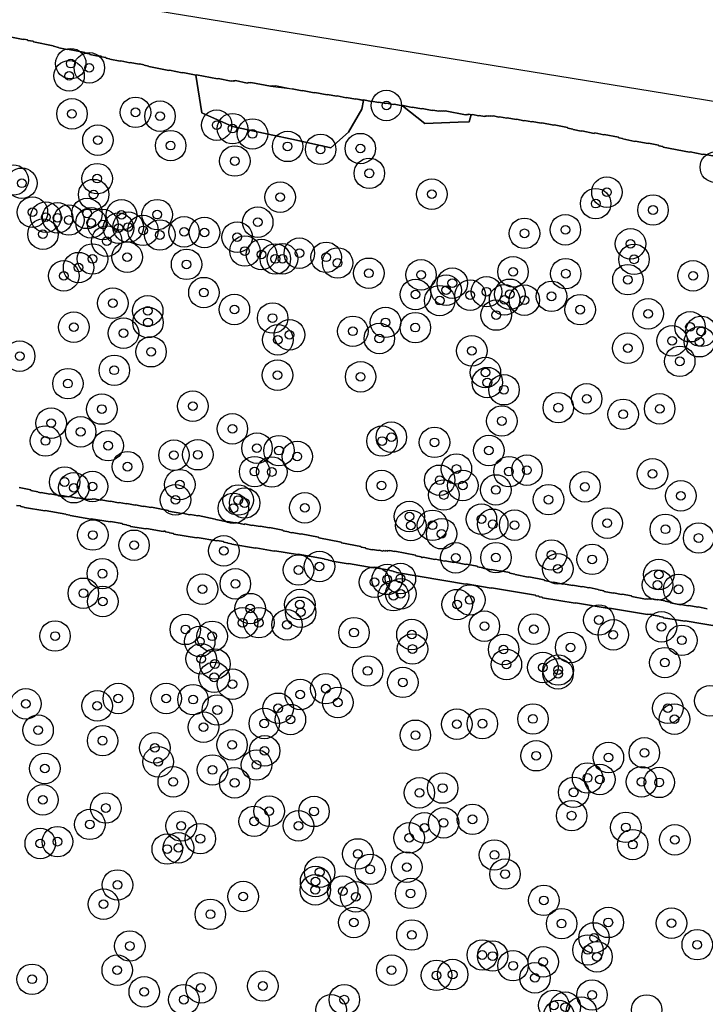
# Model space of a CAD drawing. Header units: inches. Extents: x 128668 to 131679, y 413272 to 413787.
# Tile 29 of 116: x 129315 to 129394, y 413549 to 413662. Entities that reach past the tile are written whole.
import ezdxf

# ---------------------------------------------------------------- set-up
doc = ezdxf.new("R2010")
doc.units = ezdxf.units.IN
doc.header["$MEASUREMENT"] = 0
doc.header["$PDMODE"] = 33
doc.header["$PDSIZE"] = -3
for name, color, linetype in [('Niet gedetecteerde gebieden (D-gebied) (ca. 44.659 m2)', 1, 'Continuous'), ('Onderzoeksgebied Capelsche UW (ca. 743.790 m2)', 5, 'Continuous'), ('Significante objecten binnen onderzoeksgebied', 3, 'Continuous'), ('Veiligheidsmarge objecten d.d. 230531', 6, 'Continuous'), ('Verstoorde gebieden (C-gebied) (ca. 90.096 m2)', 40, 'Continuous'), ('Vrijgegeven gebieden (A+B gebied) (ca. 609.035 m2)', 3, 'Continuous')]:
    doc.layers.add(name, color=color, linetype=linetype)

msp = doc.modelspace()

# ---------------------------------------------------------------- linework, layer by layer
at = {"layer": 'Niet gedetecteerde gebieden (D-gebied) (ca. 44.659 m2)'}
for points in [[(129315.12, 413608.7), (129316.45, 413608.44), (129316.48, 413608.38), (129317.27, 413608.23), (129317.31, 413608.17), (129317.6, 413608.11), (129317.66, 413608.15), (129318.64, 413607.95), (129318.7, 413607.99), (129319.73, 413607.79), (129319.79, 413607.83), (129320.82, 413607.62), (129320.88, 413607.66), (129321.81, 413607.48), (129321.87, 413607.52), (129322.6, 413607.37), (129322.66, 413607.41), (129323.01, 413607.34), (129323.06, 413607.38), (129323.26, 413607.34), (129323.32, 413607.38), (129323.47, 413607.35), (129323.53, 413607.39), (129323.67, 413607.36), (129323.73, 413607.4), (129324.47, 413607.25), (129324.53, 413607.29), (129325.56, 413607.09), (129325.61, 413607.13), (129326.55, 413606.94), (129326.61, 413606.98), (129327.44, 413606.82), (129327.5, 413606.86), (129328.43, 413606.67), (129328.49, 413606.71), (129329.37, 413606.53), (129329.43, 413606.57), (129330.26, 413606.41), (129330.32, 413606.45), (129332.23, 413606.07), (129332.27, 413606.01), (129333.79, 413605.71), (129333.85, 413605.75), (129334.74, 413605.57), (129334.79, 413605.61), (129335.63, 413605.44), (129335.69, 413605.48), (129337.65, 413605.09), (129337.69, 413605.04), (129339.01, 413604.77), (129339.07, 413604.81), (129339.9, 413604.65), (129339.96, 413604.69), (129340.99, 413604.48), (129341.05, 413604.52), (129341.84, 413604.36), (129341.89, 413604.4), (129342.78, 413604.23), (129342.84, 413604.27), (129343.82, 413604.07), (129343.88, 413604.11), (129345.4, 413603.81), (129345.43, 413603.75), (129346.07, 413603.62), (129346.11, 413603.57), (129346.41, 413603.51), (129346.46, 413603.55), (129347.45, 413603.35), (129347.5, 413603.39), (129349.51, 413602.99), (129349.55, 413602.93), (129352.1, 413602.43), (129352.14, 413602.37), (129354.35, 413601.93), (129354.39, 413601.87), (129354.88, 413601.77), (129354.92, 413601.71), (129355.65, 413601.57), (129355.71, 413601.61), (129356.4, 413601.47), (129356.46, 413601.51), (129356.9, 413601.42), (129356.96, 413601.46), (129357.16, 413601.42), (129357.21, 413601.46), (129357.41, 413601.42), (129357.47, 413601.46), (129357.62, 413601.43), (129357.67, 413601.47), (129358.21, 413601.36), (129358.27, 413601.4), (129360.63, 413600.94), (129360.67, 413600.88), (129361.3, 413600.75), (129361.34, 413600.69), (129361.44, 413600.67), (129361.5, 413600.71), (129362.87, 413600.44), (129362.93, 413600.48), (129363.96, 413600.27), (129364.02, 413600.31), (129365.05, 413600.11), (129365.11, 413600.15), (129366.43, 413599.88), (129366.49, 413599.92), (129367.72, 413599.68), (129367.76, 413599.62), (129368.35, 413599.5), (129368.38, 413599.45), (129369.32, 413599.26), (129369.37, 413599.3), (129370.36, 413599.11), (129370.41, 413599.14), (129371.44, 413598.94), (129371.48, 413598.88), (129372.02, 413598.77), (129372.06, 413598.72), (129373.58, 413598.41), (129373.64, 413598.45), (129375.41, 413598.1), (129375.45, 413598.04), (129376.03, 413597.93), (129376.07, 413597.87), (129376.47, 413597.79), (129376.52, 413597.83), (129377.55, 413597.62), (129377.61, 413597.66), (129378.64, 413597.46), (129378.7, 413597.5), (129379.73, 413597.29), (129379.79, 413597.33), (129380.53, 413597.19), (129380.58, 413597.23), (129381.61, 413597.02), (129381.65, 413596.96), (129382.24, 413596.85), (129382.28, 413596.79), (129383.31, 413596.58), (129383.37, 413596.62), (129384.3, 413596.44), (129384.36, 413596.48), (129385.44, 413596.26), (129385.48, 413596.2), (129387.05, 413595.89), (129387.11, 413595.93), (129387.3, 413595.89), (129387.36, 413595.93), (129387.56, 413595.89), (129387.62, 413595.93), (129387.76, 413595.9), (129387.82, 413595.94), (129388.36, 413595.83), (129388.42, 413595.87), (129389.25, 413595.71), (129389.29, 413595.65), (129389.88, 413595.53), (129389.92, 413595.47), (129391.05, 413595.25), (129391.11, 413595.29), (129391.94, 413595.12), (129392, 413595.16), (129393.03, 413594.96), (129393.09, 413595), (129394.12, 413594.79)], [(129395.88, 413592.66), (129391.59, 413593.39), (129391.54, 413593.35), (129389.12, 413593.76), (129389.08, 413593.81), (129388.64, 413593.89), (129388.59, 413593.95), (129387.9, 413594.06), (129387.86, 413594.12), (129387.62, 413594.16), (129387.56, 413594.12), (129387.31, 413594.16), (129387.25, 413594.12), (129382.92, 413594.86), (129382.86, 413594.81), (129379.01, 413595.46), (129378.96, 413595.42), (129375.21, 413596.06), (129375.17, 413596.11), (129374.82, 413596.17), (129374.78, 413596.23), (129374.44, 413596.29), (129374.4, 413596.35), (129369.37, 413597.2), (129369.31, 413597.16), (129366.45, 413597.64), (129366.39, 413597.6), (129358.46, 413598.94), (129358.42, 413599), (129358.12, 413599.05), (129358.08, 413599.1), (129357.68, 413599.17), (129357.64, 413599.23), (129355.82, 413599.54), (129355.76, 413599.5), (129352.95, 413599.97), (129352.89, 413599.93), (129351.07, 413600.24), (129351.03, 413600.3), (129350.64, 413600.36), (129350.59, 413600.42), (129350.2, 413600.49), (129350.16, 413600.54), (129347.15, 413601.05), (129347.09, 413601.01), (129344.48, 413601.45), (129344.42, 413601.41), (129342.3, 413601.77), (129342.25, 413601.73), (129339.53, 413602.19), (129339.49, 413602.24), (129339.1, 413602.31), (129339.06, 413602.37), (129338.61, 413602.44), (129338.57, 413602.5), (129337.88, 413602.62), (129337.83, 413602.58), (129335.56, 413602.96), (129335.5, 413602.92), (129332.89, 413603.36), (129332.85, 413603.42), (129332.4, 413603.49), (129332.36, 413603.55), (129331.92, 413603.63), (129331.88, 413603.68), (129331.73, 413603.71), (129331.67, 413603.67), (129329.75, 413603.99), (129329.69, 413603.95), (129327.92, 413604.25), (129327.88, 413604.31), (129327.48, 413604.38), (129327.44, 413604.43), (129327, 413604.51), (129326.96, 413604.57), (129325.63, 413604.79), (129325.57, 413604.75), (129323.4, 413605.12), (129323.34, 413605.08), (129320.97, 413605.48), (129320.93, 413605.53), (129320.54, 413605.6), (129320.5, 413605.66), (129318.13, 413606.06), (129318.07, 413606.02), (129315.76, 413606.41), (129315.72, 413606.47), (129315.32, 413606.53), (129315.28, 413606.59), (129314.84, 413606.66)]]:
    msp.add_lwpolyline(points, dxfattribs=at)
for points in [[(128992.86, 413726.92, 0), (129149.26, 413695.85, 0), (129199.21, 413686.53, 0), (129297.11, 413668.96, 0), (129466.21, 413641.45, 0), (129570.91, 413624.51, 0)], [(129394.76, 413646.76, 0), (129393.68, 413646.97, 0), (129393.62, 413646.94, 0), (129392.15, 413647.23, 0), (129392.09, 413647.19, 0), (129389.05, 413647.79, 0), (129389.01, 413647.85, 0), (129388.57, 413647.94, 0), (129388.53, 413648, 0), (129387.4, 413648.22, 0), (129387.34, 413648.18, 0), (129385.87, 413648.47, 0), (129385.81, 413648.44, 0), (129384.44, 413648.71, 0), (129384.4, 413648.77, 0), (129383.96, 413648.85, 0), (129383.92, 413648.91, 0), (129382.3, 413649.23, 0), (129382.24, 413649.2, 0), (129381.21, 413649.4, 0), (129381.16, 413649.36, 0), (129379.73, 413649.64, 0), (129379.67, 413649.6, 0), (129378.74, 413649.79, 0), (129378.7, 413649.85, 0), (129378.12, 413649.96, 0), (129378.08, 413650.02, 0), (129376.56, 413650.33, 0), (129376.5, 413650.29, 0), (129375.12, 413650.56, 0), (129375.07, 413650.52, 0), (129374.04, 413650.72, 0), (129373.98, 413650.68, 0), (129373.14, 413650.85, 0), (129373.08, 413650.81, 0), (129372.25, 413650.98, 0), (129372.19, 413650.94, 0), (129371.16, 413651.14, 0), (129371.1, 413651.1, 0), (129370.27, 413651.27, 0), (129370.21, 413651.23, 0), (129369.57, 413651.36, 0), (129369.51, 413651.32, 0), (129369.27, 413651.37, 0), (129369.21, 413651.33, 0), (129369.06, 413651.36, 0), (129369, 413651.32, 0), (129368.81, 413651.36, 0), (129368.75, 413651.32, 0), (129368.6, 413651.34, 0), (129368.54, 413651.31, 0), (129367.96, 413651.42, 0), (129367.9, 413651.38, 0), (129367.16, 413651.53, 0), (129367.1, 413651.49, 0), (129366.76, 413651.56, 0), (129366.7, 413651.52, 0), (129366.6, 413651.54, 0), (129366.54, 413651.5, 0), (129366.45, 413651.52, 0), (129366.39, 413651.48, 0), (129364.03, 413651.95, 0), (129363.97, 413651.91, 0), (129363.83, 413651.94, 0), (129363.77, 413651.9, 0), (129363.57, 413651.94, 0), (129363.51, 413651.9, 0), (129363.37, 413651.93, 0), (129363.31, 413651.89, 0), (129362.62, 413652.02, 0), (129362.56, 413651.98, 0), (129361.39, 413652.22, 0), (129361.33, 413652.18, 0), (129360.3, 413652.38, 0), (129360.24, 413652.34, 0), (129359.21, 413652.55, 0), (129359.15, 413652.51, 0), (129358.17, 413652.7, 0), (129358.11, 413652.67, 0), (129357.28, 413652.83, 0), (129357.22, 413652.79, 0), (129356.43, 413652.95, 0), (129356.37, 413652.91, 0), (129355.59, 413653.06, 0), (129355.53, 413653.02, 0), (129354.7, 413653.19, 0), (129354.64, 413653.15, 0), (129353.8, 413653.32, 0), (129353.75, 413653.28, 0), (129352.72, 413653.48, 0), (129352.66, 413653.44, 0), (129351.63, 413653.65, 0), (129351.57, 413653.61, 0), (129350.54, 413653.81, 0), (129350.48, 413653.77, 0), (129349.06, 413654.06, 0), (129349, 413654.02, 0), (129347.67, 413654.28, 0), (129347.62, 413654.24, 0), (129346.49, 413654.46, 0), (129346.43, 413654.43, 0), (129344.57, 413654.8, 0), (129344.51, 413654.76, 0), (129344.16, 413654.82, 0), (129344.11, 413654.78, 0), (129344.06, 413654.79, 0), (129344, 413654.76, 0), (129341.74, 413655.2, 0), (129341.68, 413655.16, 0), (129341.49, 413655.2, 0), (129341.43, 413655.16, 0), (129341.38, 413655.17, 0), (129341.32, 413655.13, 0), (129339.95, 413655.41, 0), (129339.89, 413655.37, 0), (129339.74, 413655.4, 0), (129339.68, 413655.36, 0), (129339.54, 413655.39, 0), (129339.48, 413655.35, 0), (129337.96, 413655.65, 0), (129337.9, 413655.61, 0), (129335.49, 413656.09, 0), (129335.44, 413656.05, 0), (129333.92, 413656.35, 0), (129333.86, 413656.31, 0), (129332.39, 413656.6, 0), (129332.33, 413656.56, 0), (129330.02, 413657.02, 0), (129329.98, 413657.08, 0), (129329.49, 413657.18, 0), (129329.45, 413657.24, 0), (129328.96, 413657.33, 0), (129328.9, 413657.3, 0), (129327.87, 413657.5, 0), (129327.82, 413657.46, 0), (129326.79, 413657.67, 0), (129326.73, 413657.63, 0), (129325.55, 413657.86, 0), (129325.51, 413657.92, 0), (129325.12, 413658, 0), (129325.08, 413658.06, 0), (129324.59, 413658.15, 0), (129324.55, 413658.21, 0), (129324.26, 413658.27, 0), (129324.2, 413658.23, 0), (129323.26, 413658.42, 0), (129323.23, 413658.47, 0), (129322.69, 413658.58, 0), (129322.65, 413658.64, 0), (129320.69, 413659.03, 0), (129320.63, 413658.99, 0), (129319.69, 413659.18, 0), (129319.66, 413659.23, 0), (129319.07, 413659.35, 0), (129319.03, 413659.41, 0), (129316.77, 413659.86, 0), (129316.73, 413659.92, 0), (129316.14, 413660.03, 0), (129316.1, 413660.09, 0), (129315.66, 413660.18, 0), (129315.6, 413660.14, 0), (129313.15, 413660.63, 0)]]:
    msp.add_polyline3d(points, dxfattribs=at)
at = {"layer": 'Onderzoeksgebied Capelsche UW (ca. 743.790 m2)'}
msp.add_lwpolyline([(128992.86, 413726.92), (129149.26, 413695.85), (129199.21, 413686.53), (129297.11, 413668.96), (129466.21, 413641.45), (129570.91, 413624.51)], dxfattribs=at)
at = {"layer": 'Significante objecten binnen onderzoeksgebied'}
for p in [(129321.05, 413657.36), (129323.18, 413656.88), (129320.86, 413655.96), (129357.29, 413652.55), (129321.19, 413651.59), (129328.49, 413651.77), (129331.3, 413651.33), (129337.81, 413650.3), (129339.62, 413649.9), (129324.17, 413648.57), (129341.92, 413649.29), (129332.52, 413647.95), (129345.95, 413647.86), (129349.74, 413647.52), (129354.3, 413647.61), (129339.89, 413646.18), (129324.09, 413644.16), (129355.33, 413644.77), (129315.43, 413643.63), (129323.68, 413642.33), (129345.09, 413642.03), (129362.5, 413642.38), (129382.61, 413642.61), (129381.32, 413641.29), (129316.65, 413640.31), (129318.18, 413639.74), (129319.54, 413639.67), (129322.92, 413640.17), (129326.88, 413640), (129330.98, 413640.03), (129387.9, 413640.56), (129320.84, 413639.41), (129323.38, 413639.09), (129324.73, 413638.89), (129326.53, 413638.47), (129327.64, 413638.6), (129342.52, 413639.16), (129317.86, 413637.79), (129329.35, 413638.22), (129331.28, 413637.69), (129334.06, 413638.06), (129336.4, 413637.97), (129340.16, 413637.45), (129373.14, 413637.88), (129377.84, 413638.29), (129325.18, 413636.99), (129385.32, 413636.68), (129327.52, 413635.15), (129341.05, 413635.85), (129342.95, 413635.45), (129347.3, 413635.61), (129350.37, 413635.13), (129321.95, 413633.95), (129323.55, 413634.94), (129334.35, 413634.32), (129344.54, 413634.94), (129345.36, 413634.96), (129351.69, 413634.48), (129385.72, 413634.9), (129320.25, 413633), (129355.27, 413633.3), (129361.27, 413633.12), (129371.83, 413633.47), (129377.88, 413633.25), (129392.5, 413633.01), (129364.86, 413632.16), (129385.02, 413632.56), (129336.34, 413631.08), (129360.63, 413630.87), (129364.15, 413631.36), (129366.9, 413630.79), (129368.79, 413631.18), (129371.46, 413630.89), (129376.25, 413630.65), (129325.89, 413629.87), (129363.41, 413630.16), (129370.86, 413630.25), (129373.13, 413630.22), (129329.89, 413628.99), (129339.84, 413629.14), (129369.9, 413628.5), (129379.53, 413629.12), (129387.34, 413628.64), (129321.4, 413627.11), (129329.92, 413627.65), (129344.23, 413628.16), (129357.19, 413627.66), (129360.61, 413627.06), (129392.15, 413627.16), (129327.1, 413626.42), (129346.17, 413626.24), (129353.44, 413626.64), (129393.43, 413626.63), (129344.83, 413625.66), (129356.48, 413625.82), (129390.09, 413625.54), (129393.23, 413625.44), (129315.19, 413623.79), (129330.27, 413624.29), (129367.1, 413624.39), (129385.01, 413624.7), (129390.97, 413623.19), (129326.05, 413622.16), (129344.79, 413621.61), (129354.33, 413621.42), (129368.66, 413621.91), (129320.73, 413620.63), (129368.88, 413620.75), (129370.79, 413619.93), (129335.06, 413618.05), (129380.29, 413618.88), (129324.62, 413617.71), (129377.03, 413617.87), (129384.47, 413617.11), (129388.67, 413617.73), (129318.8, 413616.1), (129370.54, 413616.34), (129322.19, 413615.09), (129339.61, 413615.44), (129318.15, 413614.05), (129325.34, 413613.51), (129356.79, 413614.04), (129357.86, 413614.49), (129362.82, 413613.89), (129332.9, 413612.42), (129335.64, 413612.47), (129342.43, 413613.23), (129344.96, 413612.94), (129369.06, 413612.95), (129347.06, 413612.26), (129327.57, 413611.1), (129342.16, 413610.53), (129344.14, 413610.49), (129365.33, 413610.83), (129371.36, 413610.53), (129373.43, 413610.7), (129387.84, 413610.27), (129320.35, 413609.34), (129333.57, 413609.04), (129363.41, 413609.54), (129321.41, 413608.68), (129323.54, 413608.82), (129356.74, 413608.93), (129363.88, 413607.85), (129366.06, 413608.94), (129369.86, 413608.43), (129380.09, 413608.78), (129333.08, 413607.29), (129340.27, 413607.27), (129341.02, 413606.93), (129375.91, 413607.31), (129391.1, 413607.75), (129339.72, 413606.32), (129347.92, 413606.37), (129359.93, 413605.38), (129368.2, 413605.07), (129369.5, 413604.49), (129382.65, 413604.61), (129360.1, 413604.35), (129362.59, 413604.37), (129363.63, 413603.4), (129372.01, 413604.39), (129389.32, 413603.91), (129323.58, 413603.25), (129393.14, 413602.91), (129328.32, 413602.08), (129338.62, 413601.44), (129365.25, 413600.63), (129369.87, 413600.66), (129376.25, 413600.96), (129380.91, 413600.46), (129324.68, 413598.82), (129347.2, 413599.24), (129349.61, 413599.65), (129376.97, 413599.37), (129355.92, 413597.85), (129357.37, 413598.16), (129358.9, 413598.27), (129388.57, 413598.72), (129322.5, 413596.57), (129336.17, 413597.04), (129339.95, 413597.65), (129388.42, 413597.52), (129390.84, 413597.02), (129324.73, 413595.62), (129358.11, 413596.29), (129358.95, 413596.5), (129366.88, 413595.8), (129341.65, 413594.81), (129347.36, 413595.28), (129347.45, 413594.39), (129365.41, 413595.27), (129340.79, 413593.18), (129342.64, 413593.19), (129381.68, 413593.5), (129334.21, 413592.42), (129345.88, 413592.94), (129353.57, 413592.05), (129368.54, 413592.79), (129374.22, 413592.44), (129388.88, 413592.72), (129319.25, 413591.66), (129335.86, 413591.03), (129337.29, 413591.63), (129360.22, 413591.83), (129383.34, 413591.8), (129391.22, 413591.17), (129360.28, 413590.17), (129370.75, 413590.12), (129378.44, 413590.35), (129336.03, 413589.04), (129337.61, 413588.45), (129355.14, 413587.65), (129371.07, 413588.4), (129375.25, 413588.04), (129377.01, 413587.76), (129389.26, 413588.61), (129337.52, 413586.92), (129377, 413587.32), (129339.63, 413586.13), (129350.34, 413585.62), (129359.17, 413586.34), (129326.51, 413584.49), (129332.01, 413584.49), (129335.09, 413584.36), (129347.4, 413584.95), (129315.9, 413583.88), (129324.09, 413583.64), (129337.88, 413583.17), (129344.86, 413583.37), (129351.71, 413584.04), (129389.6, 413583.38), (129346.27, 413582.07), (129374.12, 413582.14), (129390.36, 413582.12), (129317.3, 413580.85), (129336.29, 413581.2), (129343.27, 413581.62), (129365.37, 413581.54), (129368.31, 413581.6), (129324.71, 413579.65), (129360.62, 413580.27), (129330.7, 413578.83), (129339.57, 413579.18), (129343.31, 413578.48), (129374.49, 413577.92), (129382.78, 413577.71), (129386.91, 413578.25), (129318.07, 413576.45), (129331.09, 413577.22), (129337.32, 413576.29), (129342.38, 413576.86), (129380.39, 413575.37), (129381.79, 413575.2), (129332.82, 413574.93), (129339.87, 413574.81), (129363.75, 413574.21), (129386.57, 413574.93), (129388.62, 413574.86), (129317.85, 413572.86), (129361.08, 413573.66), (129378.79, 413573.72), (129325.08, 413571.92), (129343.84, 413571.56), (129348.98, 413571.53), (129367.18, 413570.62), (129378.56, 413571.04), (129323.25, 413570.04), (129333.73, 413569.86), (129342.1, 413570.39), (129347.2, 413569.87), (129361.66, 413569.65), (129363.86, 413570.22), (129384.78, 413569.7), (129335.93, 413568.4), (129359.91, 413568.49), (129317.55, 413567.85), (129319.53, 413568.06), (129332.13, 413567.21), (129333.43, 413567.35), (129385.57, 413567.72), (129390.41, 413568.27), (129354.01, 413566.65), (129369.69, 413566.53), (129359.63, 413565.13), (129349.63, 413564.55), (129355.44, 413564.88), (129370.91, 413564.34), (129326.41, 413563.09), (129349.16, 413563.48), (129340.85, 413561.76), (129349.13, 413562.52), (129352.28, 413562.37), (129353.78, 413561.72), (129360.07, 413562.12), (129324.81, 413560.88), (129375.36, 413561.32), (129337.08, 413559.72), (129353.56, 413558.78), (129377.41, 413558.65), (129382.77, 413558.79), (129390.03, 413558.7), (129360.22, 413557.35), (129381.13, 413557.01), (129327.83, 413556.08), (129392.98, 413556.23), (129368.3, 413555.05), (129369.49, 413554.93), (129380.43, 413555.63), (129381.47, 413554.84), (129371.83, 413553.82), (129375.3, 413554.26), (129326.39, 413553.31), (129357.89, 413553.3), (129363.04, 413552.71), (129364.9, 413552.82), (129316.61, 413552.26), (129343.1, 413551.49), (129374.35, 413552.42), (129329.49, 413550.83), (129336, 413551.28), (129380.9, 413550.46), (129334.03, 413549.92), (129352.46, 413549.92), (129376.51, 413549.27), (129377.83, 413549.06)]:
    msp.add_point(p, dxfattribs=at)
at = {"layer": 'Veiligheidsmarge objecten d.d. 230531', "color": 6, "linetype": 'Continuous', "lineweight": 25}
for centre in [(129321.05, 413657.36), (129323.18, 413656.88), (129320.86, 413655.96), (129357.29, 413652.55), (129321.19, 413651.59), (129328.49, 413651.77), (129331.3, 413651.33), (129337.81, 413650.3), (129339.62, 413649.9), (129324.17, 413648.57), (129341.92, 413649.29), (129332.52, 413647.95), (129345.95, 413647.86), (129349.74, 413647.52), (129354.3, 413647.61), (129339.89, 413646.18), (129395.05, 413645.47), (129314.45, 413644), (129324.09, 413644.16), (129355.33, 413644.77), (129315.43, 413643.63), (129323.68, 413642.33), (129345.09, 413642.03), (129362.5, 413642.38), (129382.61, 413642.61), (129381.32, 413641.29), (129387.9, 413640.56), (129316.65, 413640.31), (129318.18, 413639.74), (129319.54, 413639.67), (129320.84, 413639.41), (129322.92, 413640.17), (129326.88, 413640), (129330.98, 413640.03), (129323.38, 413639.09), (129324.73, 413638.89), (129326.53, 413638.47), (129327.64, 413638.6), (129342.52, 413639.16), (129377.84, 413638.29), (129317.86, 413637.79), (129329.35, 413638.22), (129331.28, 413637.69), (129334.06, 413638.06), (129336.4, 413637.97), (129340.16, 413637.45), (129373.14, 413637.88), (129325.18, 413636.99), (129385.32, 413636.68), (129323.55, 413634.94), (129327.52, 413635.15), (129341.05, 413635.85), (129342.95, 413635.45), (129344.54, 413634.94), (129345.36, 413634.96), (129347.3, 413635.61), (129350.37, 413635.13), (129385.72, 413634.9), (129321.95, 413633.95), (129334.35, 413634.32), (129351.69, 413634.48), (129320.25, 413633), (129355.27, 413633.3), (129361.27, 413633.12), (129371.83, 413633.47), (129377.88, 413633.25), (129392.5, 413633.01), (129364.86, 413632.16), (129385.02, 413632.56), (129336.34, 413631.08), (129360.63, 413630.87), (129364.15, 413631.36), (129366.9, 413630.79), (129368.79, 413631.18), (129371.46, 413630.89), (129376.25, 413630.65), (129325.89, 413629.87), (129363.41, 413630.16), (129370.86, 413630.25), (129373.13, 413630.22), (129329.89, 413628.99), (129339.84, 413629.14), (129344.23, 413628.16), (129369.9, 413628.5), (129379.53, 413629.12), (129387.34, 413628.64), (129321.4, 413627.11), (129329.92, 413627.65), (129357.19, 413627.66), (129360.61, 413627.06), (129392.15, 413627.16), (129327.1, 413626.42), (129346.17, 413626.24), (129353.44, 413626.64), (129356.48, 413625.82), (129393.43, 413626.63), (129344.83, 413625.66), (129385.01, 413624.7), (129390.09, 413625.54), (129393.23, 413625.44), (129315.19, 413623.79), (129330.27, 413624.29), (129367.1, 413624.39), (129390.97, 413623.19), (129326.05, 413622.16), (129344.79, 413621.61), (129354.33, 413621.42), (129368.66, 413621.91), (129320.73, 413620.63), (129368.88, 413620.75), (129370.79, 413619.93), (129335.06, 413618.05), (129380.29, 413618.88), (129324.62, 413617.71), (129377.03, 413617.87), (129384.47, 413617.11), (129388.67, 413617.73), (129318.8, 413616.1), (129370.54, 413616.34), (129322.19, 413615.09), (129339.61, 413615.44), (129318.15, 413614.05), (129325.34, 413613.51), (129356.79, 413614.04), (129357.86, 413614.49), (129362.82, 413613.89), (129332.9, 413612.42), (129335.64, 413612.47), (129342.43, 413613.23), (129344.96, 413612.94), (129347.06, 413612.26), (129369.06, 413612.95), (129327.57, 413611.1), (129342.16, 413610.53), (129344.14, 413610.49), (129365.33, 413610.83), (129371.36, 413610.53), (129373.43, 413610.7), (129387.84, 413610.27), (129320.35, 413609.34), (129333.57, 413609.04), (129356.74, 413608.93), (129363.41, 413609.54), (129366.06, 413608.94), (129321.41, 413608.68), (129323.54, 413608.82), (129363.88, 413607.85), (129369.86, 413608.43), (129380.09, 413608.78), (129391.1, 413607.75), (129333.08, 413607.29), (129340.27, 413607.27), (129341.02, 413606.93), (129375.91, 413607.31), (129339.72, 413606.32), (129347.92, 413606.37), (129359.93, 413605.38), (129360.1, 413604.35), (129362.59, 413604.37), (129368.2, 413605.07), (129369.5, 413604.49), (129372.01, 413604.39), (129382.65, 413604.61), (129323.58, 413603.25), (129363.63, 413603.4), (129389.32, 413603.91), (129328.32, 413602.08), (129393.14, 413602.91), (129338.62, 413601.44), (129376.25, 413600.96), (129365.25, 413600.63), (129369.87, 413600.66), (129380.91, 413600.46), (129324.68, 413598.82), (129347.2, 413599.24), (129349.61, 413599.65), (129376.97, 413599.37), (129388.57, 413598.72), (129339.95, 413597.65), (129355.92, 413597.85), (129357.37, 413598.16), (129358.9, 413598.27), (129322.5, 413596.57), (129336.17, 413597.04), (129358.95, 413596.5), (129388.42, 413597.52), (129390.84, 413597.02), (129324.73, 413595.62), (129358.11, 413596.29), (129366.88, 413595.8), (129341.65, 413594.81), (129347.36, 413595.28), (129347.45, 413594.39), (129365.41, 413595.27), (129340.79, 413593.18), (129342.64, 413593.19), (129381.68, 413593.5), (129334.21, 413592.42), (129345.88, 413592.94), (129353.57, 413592.05), (129368.54, 413592.79), (129374.22, 413592.44), (129388.88, 413592.72), (129319.25, 413591.66), (129335.86, 413591.03), (129337.29, 413591.63), (129360.22, 413591.83), (129383.34, 413591.8), (129391.22, 413591.17), (129360.28, 413590.17), (129370.75, 413590.12), (129378.44, 413590.35), (129336.03, 413589.04), (129389.26, 413588.61), (129337.61, 413588.45), (129355.14, 413587.65), (129371.07, 413588.4), (129375.25, 413588.04), (129377.01, 413587.76), (129337.52, 413586.92), (129359.17, 413586.34), (129377, 413587.32), (129339.63, 413586.13), (129350.34, 413585.62), (129326.51, 413584.49), (129332.01, 413584.49), (129335.09, 413584.36), (129347.4, 413584.95), (129351.71, 413584.04), (129394.42, 413584.23), (129315.9, 413583.88), (129324.09, 413583.64), (129337.88, 413583.17), (129344.86, 413583.37), (129389.6, 413583.38), (129346.27, 413582.07), (129374.12, 413582.14), (129390.36, 413582.12), (129317.3, 413580.85), (129336.29, 413581.2), (129343.27, 413581.62), (129365.37, 413581.54), (129368.31, 413581.6), (129324.71, 413579.65), (129360.62, 413580.27), (129330.7, 413578.83), (129339.57, 413579.18), (129343.31, 413578.48), (129331.09, 413577.22), (129374.49, 413577.92), (129382.78, 413577.71), (129386.91, 413578.25), (129318.07, 413576.45), (129337.32, 413576.29), (129342.38, 413576.86), (129380.39, 413575.37), (129381.79, 413575.2), (129332.82, 413574.93), (129339.87, 413574.81), (129363.75, 413574.21), (129386.57, 413574.93), (129388.62, 413574.86), (129317.85, 413572.86), (129361.08, 413573.66), (129378.79, 413573.72), (129325.08, 413571.92), (129343.84, 413571.56), (129348.98, 413571.53), (129367.18, 413570.62), (129378.56, 413571.04), (129323.25, 413570.04), (129333.73, 413569.86), (129342.1, 413570.39), (129347.2, 413569.87), (129361.66, 413569.65), (129363.86, 413570.22), (129384.78, 413569.7), (129335.93, 413568.4), (129359.91, 413568.49), (129390.41, 413568.27), (129317.55, 413567.85), (129319.53, 413568.06), (129332.13, 413567.21), (129333.43, 413567.35), (129385.57, 413567.72), (129354.01, 413566.65), (129369.69, 413566.53), (129355.44, 413564.88), (129359.63, 413565.13), (129349.63, 413564.55), (129370.91, 413564.34), (129326.41, 413563.09), (129349.13, 413562.52), (129349.16, 413563.48), (129340.85, 413561.76), (129352.28, 413562.37), (129353.78, 413561.72), (129360.07, 413562.12), (129324.81, 413560.88), (129375.36, 413561.32), (129337.08, 413559.72), (129353.56, 413558.78), (129377.41, 413558.65), (129382.77, 413558.79), (129390.03, 413558.7), (129360.22, 413557.35), (129381.13, 413557.01), (129327.83, 413556.08), (129392.98, 413556.23), (129368.3, 413555.05), (129369.49, 413554.93), (129380.43, 413555.63), (129381.47, 413554.84), (129371.83, 413553.82), (129375.3, 413554.26), (129326.39, 413553.31), (129357.89, 413553.3), (129363.04, 413552.71), (129364.9, 413552.82), (129374.35, 413552.42), (129316.61, 413552.26), (129336, 413551.28), (129343.1, 413551.49), (129329.49, 413550.83), (129380.9, 413550.46), (129334.03, 413549.92), (129352.46, 413549.92), (129376.51, 413549.27), (129377.83, 413549.06), (129350.95, 413548.75), (129377.08, 413548.1), (129379.67, 413548.49), (129387.17, 413548.74)]:
    msp.add_circle(centre, 1.75, dxfattribs=at)
at = {"layer": 'Verstoorde gebieden (C-gebied) (ca. 90.096 m2)'}
for points in [[(129344, 413654.76), (129346.49, 413654.46), (129347.62, 413654.24), (129347.67, 413654.28), (129349, 413654.02), (129349.06, 413654.06), (129350.48, 413653.77), (129350.54, 413653.81), (129351.57, 413653.61), (129351.63, 413653.65), (129352.66, 413653.44), (129352.72, 413653.48), (129353.75, 413653.28), (129353.8, 413653.32), (129354.67, 413653.14), (129354.48, 413652.13), (129352.95, 413649.5), (129350.9, 413647.71), (129346.96, 413648.56), (129343.72, 413649.26), (129339.62, 413650.14), (129336.09, 413651.73), (129335.4, 413656.02), (129335.49, 413656.09), (129337.9, 413655.61), (129337.96, 413655.65), (129339.48, 413655.35), (129339.54, 413655.39), (129339.68, 413655.36), (129339.74, 413655.4), (129339.89, 413655.37), (129339.95, 413655.41), (129341.32, 413655.13), (129341.38, 413655.17), (129341.43, 413655.16), (129341.49, 413655.2), (129341.68, 413655.16), (129341.74, 413655.2)], [(129364.03, 413651.95), (129366.39, 413651.48), (129366.45, 413651.52), (129366.54, 413651.5), (129366.6, 413651.54), (129366.7, 413651.52), (129366.76, 413651.56), (129367.01, 413651.51), (129366.78, 413650.69), (129365.54, 413650.64), (129361.72, 413650.49), (129359.15, 413652.51), (129359.21, 413652.55), (129360.24, 413652.34), (129360.3, 413652.38), (129361.33, 413652.18), (129361.39, 413652.22), (129362.56, 413651.98), (129362.62, 413652.02), (129363.31, 413651.89), (129363.37, 413651.93), (129363.51, 413651.9), (129363.57, 413651.94), (129363.77, 413651.9), (129363.83, 413651.94), (129363.97, 413651.91)]]:
    msp.add_lwpolyline(points, close=True, dxfattribs=at)
at = {"layer": 'Vrijgegeven gebieden (A+B gebied) (ca. 609.035 m2)'}
for points in [[(129313.15, 413660.63, 0), (129315.6, 413660.14, 0), (129315.66, 413660.18, 0), (129316.1, 413660.09, 0), (129316.14, 413660.03, 0), (129316.73, 413659.92, 0), (129316.77, 413659.86, 0), (129319.03, 413659.41, 0), (129319.07, 413659.35, 0), (129319.66, 413659.23, 0), (129319.69, 413659.18, 0), (129320.63, 413658.99, 0), (129320.69, 413659.03, 0), (129322.65, 413658.64, 0), (129322.69, 413658.58, 0), (129323.23, 413658.47, 0), (129323.26, 413658.42, 0), (129324.2, 413658.23, 0), (129324.26, 413658.27, 0), (129324.55, 413658.21, 0), (129324.59, 413658.15, 0), (129325.08, 413658.06, 0), (129325.12, 413658, 0), (129325.51, 413657.92, 0), (129325.55, 413657.86, 0), (129326.73, 413657.63, 0), (129326.79, 413657.67, 0), (129327.82, 413657.46, 0), (129327.87, 413657.5, 0), (129328.9, 413657.3, 0), (129328.96, 413657.33, 0), (129329.45, 413657.24, 0), (129329.49, 413657.18, 0), (129329.98, 413657.08, 0), (129330.02, 413657.02, 0), (129332.33, 413656.56, 0), (129332.39, 413656.6, 0), (129333.86, 413656.31, 0), (129333.92, 413656.35, 0), (129335.44, 413656.05, 0), (129335.4, 413656.02, 0), (129336.09, 413651.73, 0), (129339.62, 413650.14, 0), (129343.72, 413649.26, 0), (129346.96, 413648.56, 0), (129350.9, 413647.71, 0), (129352.95, 413649.5, 0), (129354.48, 413652.13, 0), (129354.67, 413653.14, 0), (129354.64, 413653.15, 0), (129354.7, 413653.19, 0), (129355.53, 413653.02, 0), (129355.59, 413653.06, 0), (129356.37, 413652.91, 0), (129356.43, 413652.95, 0), (129357.22, 413652.79, 0), (129357.28, 413652.83, 0), (129358.11, 413652.67, 0), (129358.17, 413652.7, 0), (129359.15, 413652.51, 0), (129361.72, 413650.49, 0), (129365.54, 413650.64, 0), (129366.78, 413650.69, 0), (129367.01, 413651.51, 0), (129367.1, 413651.49, 0), (129367.16, 413651.53, 0), (129367.9, 413651.38, 0), (129367.96, 413651.42, 0), (129368.54, 413651.31, 0), (129368.6, 413651.34, 0), (129368.75, 413651.32, 0), (129368.81, 413651.36, 0), (129369, 413651.32, 0), (129369.06, 413651.36, 0), (129369.21, 413651.33, 0), (129369.27, 413651.37, 0), (129369.51, 413651.32, 0), (129369.57, 413651.36, 0), (129370.21, 413651.23, 0), (129370.27, 413651.27, 0), (129371.1, 413651.1, 0), (129371.16, 413651.14, 0), (129372.19, 413650.94, 0), (129372.25, 413650.98, 0), (129373.08, 413650.81, 0), (129373.14, 413650.85, 0), (129373.98, 413650.68, 0), (129374.04, 413650.72, 0), (129375.07, 413650.52, 0), (129375.12, 413650.56, 0), (129376.5, 413650.29, 0), (129376.56, 413650.33, 0), (129378.08, 413650.02, 0), (129378.12, 413649.96, 0), (129378.7, 413649.85, 0), (129378.74, 413649.79, 0), (129379.67, 413649.6, 0), (129379.73, 413649.64, 0), (129381.16, 413649.36, 0), (129381.21, 413649.4, 0), (129382.24, 413649.2, 0), (129382.3, 413649.23, 0), (129383.92, 413648.91, 0), (129383.96, 413648.85, 0), (129384.4, 413648.77, 0), (129384.44, 413648.71, 0), (129385.81, 413648.44, 0), (129385.87, 413648.47, 0), (129387.34, 413648.18, 0), (129387.4, 413648.22, 0), (129388.53, 413648, 0), (129388.57, 413647.94, 0), (129389.01, 413647.85, 0), (129389.05, 413647.79, 0), (129392.09, 413647.19, 0), (129392.15, 413647.23, 0), (129393.62, 413646.94, 0), (129393.68, 413646.97, 0), (129394.76, 413646.76, 0)], [(129394.12, 413594.79, 0), (129393.09, 413595, 0), (129393.03, 413594.96, 0), (129392, 413595.16, 0), (129391.94, 413595.12, 0), (129391.11, 413595.29, 0), (129391.05, 413595.25, 0), (129389.92, 413595.47, 0), (129389.88, 413595.53, 0), (129389.29, 413595.65, 0), (129389.25, 413595.71, 0), (129388.42, 413595.87, 0), (129388.36, 413595.83, 0), (129387.82, 413595.94, 0), (129387.76, 413595.9, 0), (129387.62, 413595.93, 0), (129387.56, 413595.89, 0), (129387.36, 413595.93, 0), (129387.3, 413595.89, 0), (129387.11, 413595.93, 0), (129387.05, 413595.89, 0), (129385.48, 413596.2, 0), (129385.44, 413596.26, 0), (129384.36, 413596.48, 0), (129384.3, 413596.44, 0), (129383.37, 413596.62, 0), (129383.31, 413596.58, 0), (129382.28, 413596.79, 0), (129382.24, 413596.85, 0), (129381.65, 413596.96, 0), (129381.61, 413597.02, 0), (129380.58, 413597.23, 0), (129380.53, 413597.19, 0), (129379.79, 413597.33, 0), (129379.73, 413597.29, 0), (129378.7, 413597.5, 0), (129378.64, 413597.46, 0), (129377.61, 413597.66, 0), (129377.55, 413597.62, 0), (129376.52, 413597.83, 0), (129376.47, 413597.79, 0), (129376.07, 413597.87, 0), (129376.03, 413597.93, 0), (129375.45, 413598.04, 0), (129375.41, 413598.1, 0), (129373.64, 413598.45, 0), (129373.58, 413598.41, 0), (129372.06, 413598.72, 0), (129372.02, 413598.77, 0), (129371.48, 413598.88, 0), (129371.44, 413598.94, 0), (129370.41, 413599.14, 0), (129370.36, 413599.11, 0), (129369.37, 413599.3, 0), (129369.32, 413599.26, 0), (129368.38, 413599.45, 0), (129368.35, 413599.5, 0), (129367.76, 413599.62, 0), (129367.72, 413599.68, 0), (129366.49, 413599.92, 0), (129366.43, 413599.88, 0), (129365.11, 413600.15, 0), (129365.05, 413600.11, 0), (129364.02, 413600.31, 0), (129363.96, 413600.27, 0), (129362.93, 413600.48, 0), (129362.87, 413600.44, 0), (129361.5, 413600.71, 0), (129361.44, 413600.67, 0), (129361.34, 413600.69, 0), (129361.3, 413600.75, 0), (129360.67, 413600.88, 0), (129360.63, 413600.94, 0), (129358.27, 413601.4, 0), (129358.21, 413601.36, 0), (129357.67, 413601.47, 0), (129357.62, 413601.43, 0), (129357.47, 413601.46, 0), (129357.41, 413601.42, 0), (129357.21, 413601.46, 0), (129357.16, 413601.42, 0), (129356.96, 413601.46, 0), (129356.9, 413601.42, 0), (129356.46, 413601.51, 0), (129356.4, 413601.47, 0), (129355.71, 413601.61, 0), (129355.65, 413601.57, 0), (129354.92, 413601.71, 0), (129354.88, 413601.77, 0), (129354.39, 413601.87, 0), (129354.35, 413601.93, 0), (129352.14, 413602.37, 0), (129352.1, 413602.43, 0), (129349.55, 413602.93, 0), (129349.51, 413602.99, 0), (129347.5, 413603.39, 0), (129347.45, 413603.35, 0), (129346.46, 413603.55, 0), (129346.41, 413603.51, 0), (129346.11, 413603.57, 0), (129346.07, 413603.62, 0), (129345.43, 413603.75, 0), (129345.4, 413603.81, 0), (129343.88, 413604.11, 0), (129343.82, 413604.07, 0), (129342.84, 413604.27, 0), (129342.78, 413604.23, 0), (129341.89, 413604.4, 0), (129341.84, 413604.36, 0), (129341.05, 413604.52, 0), (129340.99, 413604.48, 0), (129339.96, 413604.69, 0), (129339.9, 413604.65, 0), (129339.07, 413604.81, 0), (129339.01, 413604.77, 0), (129337.69, 413605.04, 0), (129337.65, 413605.09, 0), (129335.69, 413605.48, 0), (129335.63, 413605.44, 0), (129334.79, 413605.61, 0), (129334.74, 413605.57, 0), (129333.85, 413605.75, 0), (129333.79, 413605.71, 0), (129332.27, 413606.01, 0), (129332.23, 413606.07, 0), (129330.32, 413606.45, 0), (129330.26, 413606.41, 0), (129329.43, 413606.57, 0), (129329.37, 413606.53, 0), (129328.49, 413606.71, 0), (129328.43, 413606.67, 0), (129327.5, 413606.86, 0), (129327.44, 413606.82, 0), (129326.61, 413606.98, 0), (129326.55, 413606.94, 0), (129325.61, 413607.13, 0), (129325.56, 413607.09, 0), (129324.53, 413607.29, 0), (129324.47, 413607.25, 0), (129323.73, 413607.4, 0), (129323.67, 413607.36, 0), (129323.53, 413607.39, 0), (129323.47, 413607.35, 0), (129323.32, 413607.38, 0), (129323.26, 413607.34, 0), (129323.06, 413607.38, 0), (129323.01, 413607.34, 0), (129322.66, 413607.41, 0), (129322.6, 413607.37, 0), (129321.87, 413607.52, 0), (129321.81, 413607.48, 0), (129320.88, 413607.66, 0), (129320.82, 413607.62, 0), (129319.79, 413607.83, 0), (129319.73, 413607.79, 0), (129318.7, 413607.99, 0), (129318.64, 413607.95, 0), (129317.66, 413608.15, 0), (129317.6, 413608.11, 0), (129317.31, 413608.17, 0), (129317.27, 413608.23, 0), (129316.48, 413608.38, 0), (129316.45, 413608.44, 0), (129315.12, 413608.7, 0)], [(129314.84, 413606.66, 0), (129315.28, 413606.59, 0), (129315.32, 413606.53, 0), (129315.72, 413606.47, 0), (129315.76, 413606.41, 0), (129318.07, 413606.02, 0), (129318.13, 413606.06, 0), (129320.5, 413605.66, 0), (129320.54, 413605.6, 0), (129320.93, 413605.53, 0), (129320.97, 413605.48, 0), (129323.34, 413605.08, 0), (129323.4, 413605.12, 0), (129325.57, 413604.75, 0), (129325.63, 413604.79, 0), (129326.96, 413604.57, 0), (129327, 413604.51, 0), (129327.44, 413604.43, 0), (129327.48, 413604.38, 0), (129327.88, 413604.31, 0), (129327.92, 413604.25, 0), (129329.69, 413603.95, 0), (129329.75, 413603.99, 0), (129331.67, 413603.67, 0), (129331.73, 413603.71, 0), (129331.88, 413603.68, 0), (129331.92, 413603.63, 0), (129332.36, 413603.55, 0), (129332.4, 413603.49, 0), (129332.85, 413603.42, 0), (129332.89, 413603.36, 0), (129335.5, 413602.92, 0), (129335.56, 413602.96, 0), (129337.83, 413602.58, 0), (129337.88, 413602.62, 0), (129338.57, 413602.5, 0), (129338.61, 413602.44, 0), (129339.06, 413602.37, 0), (129339.1, 413602.31, 0), (129339.49, 413602.24, 0), (129339.53, 413602.19, 0), (129342.25, 413601.73, 0), (129342.3, 413601.77, 0), (129344.42, 413601.41, 0), (129344.48, 413601.45, 0), (129347.09, 413601.01, 0), (129347.15, 413601.05, 0), (129350.16, 413600.54, 0), (129350.2, 413600.49, 0), (129350.59, 413600.42, 0), (129350.64, 413600.36, 0), (129351.03, 413600.3, 0), (129351.07, 413600.24, 0), (129352.89, 413599.93, 0), (129352.95, 413599.97, 0), (129355.76, 413599.5, 0), (129355.82, 413599.54, 0), (129357.64, 413599.23, 0), (129357.68, 413599.17, 0), (129358.08, 413599.1, 0), (129358.12, 413599.05, 0), (129358.42, 413599, 0), (129358.46, 413598.94, 0), (129366.39, 413597.6, 0), (129366.45, 413597.64, 0), (129369.31, 413597.16, 0), (129369.37, 413597.2, 0), (129374.4, 413596.35, 0), (129374.44, 413596.29, 0), (129374.78, 413596.23, 0), (129374.82, 413596.17, 0), (129375.17, 413596.11, 0), (129375.21, 413596.06, 0), (129378.96, 413595.42, 0), (129379.01, 413595.46, 0), (129382.86, 413594.81, 0), (129382.92, 413594.86, 0), (129387.25, 413594.12, 0), (129387.31, 413594.16, 0), (129387.56, 413594.12, 0), (129387.62, 413594.16, 0), (129387.86, 413594.12, 0), (129387.9, 413594.06, 0), (129388.59, 413593.95, 0), (129388.64, 413593.89, 0), (129389.08, 413593.81, 0), (129389.12, 413593.76, 0), (129391.54, 413593.35, 0), (129391.59, 413593.39, 0), (129395.88, 413592.66, 0)]]:
    msp.add_polyline3d(points, dxfattribs=at)

doc.saveas('drawing.dxf')
